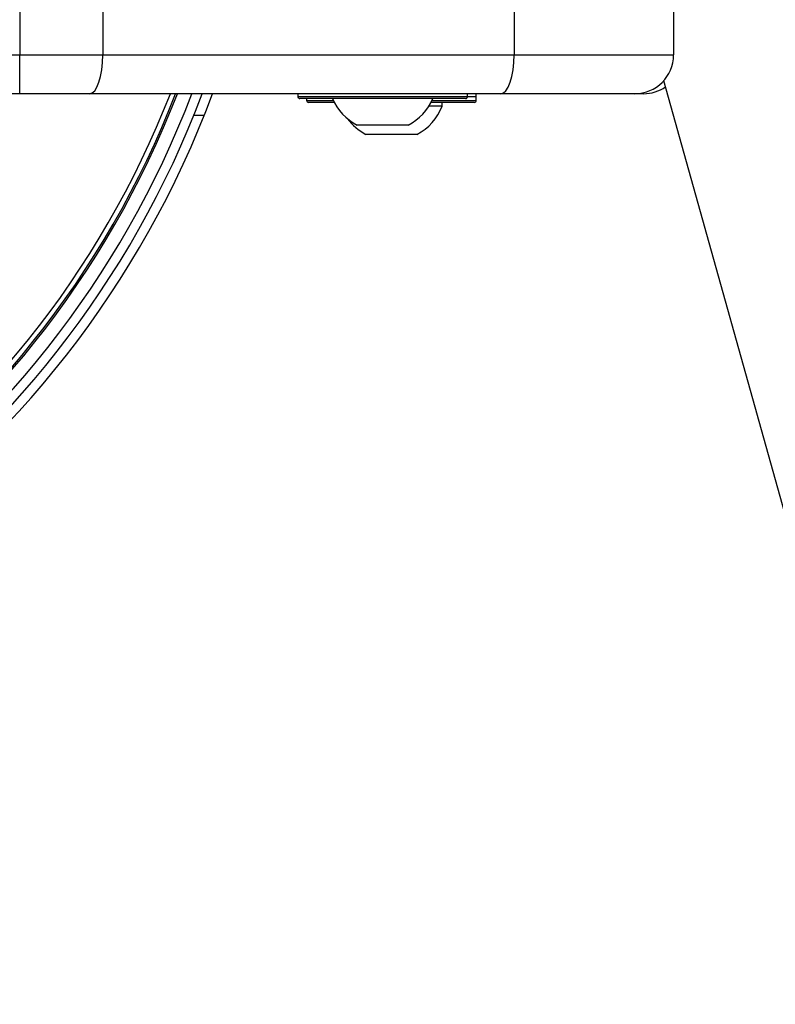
# Model space of a CAD drawing. Header units: millimetres. Extents: x 20 to 26560, y 16 to 17993.
# Tile 67 of 95: x 9248 to 9404, y 13006 to 13209. Entities that reach past the tile are written whole.
import ezdxf

# ---------------------------------------------------------------- set-up
doc = ezdxf.new("R2010")
doc.units = ezdxf.units.MM

msp = doc.modelspace()

# ---------------------------------------------------------------- linework, layer by layer
at = {"color": 7, "linetype": 'Continuous', "lineweight": 25, "ltscale": 2}
for p, q in [((9248.03, 13212.37), (9248.03, 13201.93)), ((9265.13, 13211.93), (9265.13, 13201.93)), ((9349.94, 13211.93), (9349.94, 13201.93)), ((9382.84, 13211.93), (9382.84, 13201.93)), ((9228.21, 13201.93), (9248.03, 13201.93)), ((9248.03, 13201.93), (9265.13, 13201.93)), ((9248.03, 13193.93), (9248.03, 13201.93)), ((9265.13, 13201.93), (9349.94, 13201.93)), ((9349.94, 13201.93), (9382.84, 13201.93)), ((9380.77, 13196.65), (10149.36, 10446.52)), ((9248.03, 13193.93), (9227.58, 13193.93)), ((9262.39, 13193.93), (9248.03, 13193.93)), ((9347.21, 13193.93), (9262.39, 13193.93)), ((9305.34, 13193.93), (9305.34, 13193.33)), ((9305.34, 13193.93), (9305.34, 13193.33)), ((9339.94, 13192.93), (9305.74, 13192.93)), ((9339.94, 13192.93), (9305.74, 13192.93)), ((9307.14, 13192.93), (9307.14, 13192.53)), ((9340.34, 13193.33), (9340.34, 13193.93)), ((9340.34, 13193.33), (9340.34, 13193.93)), ((9342.14, 13192.53), (9342.14, 13193.93)), ((9342.14, 13193.33), (9342.14, 13193.93)), ((9374.84, 13193.93), (9347.21, 13193.93)), ((9376.64, 13193.93), (9374.84, 13193.93)), ((9312.87, 13192.13), (9307.54, 13192.13)), ((9335.14, 13191.37), (9332.37, 13191.37)), ((9341.64, 13192.13), (9332.82, 13192.13)), ((9335.14, 13191.37), (9335.14, 13192.13)), ((9341.74, 13192.13), (9341.64, 13192.13)), ((9320.84, 13187.43), (9317.59, 13187.43)), ((9328.09, 13187.43), (9320.84, 13187.43)), ((9329.89, 13185.53), (9319.39, 13185.53))]:
    msp.add_line(p, q, dxfattribs=at)
at = {"color": 8, "linetype": 'Continuous', "lineweight": 25, "ltscale": 2}
for p, q in [((9305.34, 13193.33), (9340.34, 13193.33)), ((9307.14, 13192.53), (9312.67, 13192.53)), ((9333.02, 13192.53), (9342.04, 13192.53)), ((9340.34, 13193.33), (9342.14, 13193.33)), ((9342.04, 13192.53), (9342.14, 13192.53)), ((9286.02, 13189.43), (9283.87, 13189.43))]:
    msp.add_line(p, q, dxfattribs=at)
at = {"color": 7, "linetype": 'Continuous', "lineweight": 25, "ltscale": 2, "flags": 128}
for points in [[(9262.39, 13193.93), (9262.93, 13194.09), (9263.44, 13194.54), (9263.91, 13195.28), (9264.33, 13196.28), (9264.67, 13197.49), (9264.92, 13198.87), (9265.08, 13200.37), (9265.13, 13201.93)], [(9347.21, 13193.93), (9347.74, 13194.09), (9348.26, 13194.54), (9348.73, 13195.28), (9349.14, 13196.28), (9349.48, 13197.49), (9349.74, 13198.87), (9349.89, 13200.37), (9349.94, 13201.93)]]:
    msp.add_lwpolyline(points, dxfattribs=at)
at = {"color": 7, "linetype": 'Continuous', "lineweight": 25, "ltscale": 4}
for centre, radius, start, end in [((9374.84, 13201.93), 8, 270, 0), ((9376.64, 13201.93), 8, 270, 304.6032), ((9098.46, 13264.43), 202, 200.4268, 339.5732), ((9098.46, 13264.43), 200, 200.6403, 339.3597), ((9098.46, 13264.43), 198, 200.8585, 339.1415), ((9098.46, 13264.43), 195.21, 201.1709, 338.8291), ((9305.74, 13193.33), 0.4, 180, 270), ((9307.54, 13192.53), 0.4, 180, 270), ((9322.84, 13197.43), 11.29, 203.4779, 242.2991), ((9322.84, 13197.43), 11.29, 297.7009, 336.5221), ((9339.94, 13193.33), 0.4, 270, 0), ((9341.74, 13192.53), 0.4, 270, 0), ((9324.64, 13195.53), 11.29, 297.7009, 338.3898), ((9324.64, 13195.53), 11.29, 216.798, 242.2991)]:
    msp.add_arc(centre, radius, start, end, dxfattribs=at)
at = {"color": 8, "linetype": 'Continuous', "lineweight": 25, "ltscale": 4}
for radius, start, end in [(194.87, 201.2097, 338.7903), (193.87, 201.3244, 338.6756)]:
    msp.add_arc((9098.46, 13264.43), radius, start, end, dxfattribs=at)

doc.saveas('drawing.dxf')
